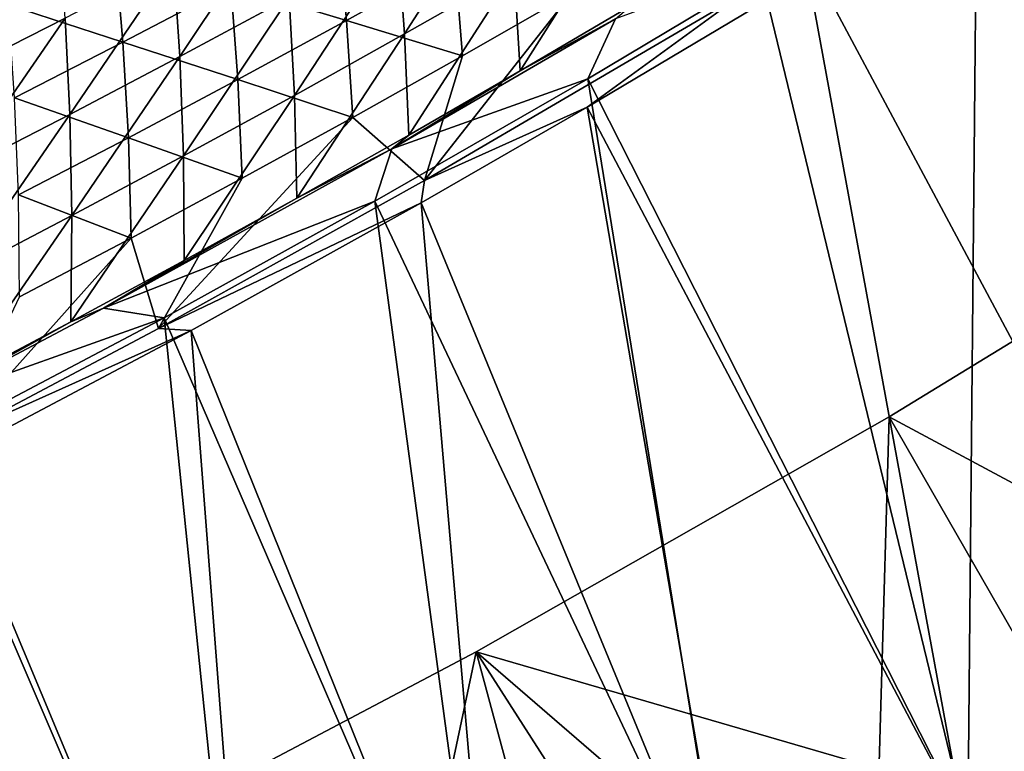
# Model space of a CAD drawing. Header units: metres. Extents: x -1 to 1402, y -1402 to 1.
# Tile 236 of 256: x 853 to 915, y -1258 to -1213. Entities that reach past the tile are written whole.
import ezdxf

# ---------------------------------------------------------------- set-up
doc = ezdxf.new("R2010")
doc.units = ezdxf.units.M

msp = doc.modelspace()

# ---------------------------------------------------------------- linework, layer by layer
at = {"layer": 'None'}
for points in [[(907.386475, -1237.255737, -83.5), (932.526917, -1221.884399, -83.5), (938.651611, -1254.018921, -83.5)], [(907.386475, -1237.255737, -80), (938.651611, -1254.018921, -80), (932.526917, -1221.884399, -80)], [(907.386475, -1237.255737, -620), (932.526917, -1221.884399, -620), (938.651611, -1254.018921, -620)], [(907.386475, -1237.255737, -616.5), (938.651611, -1254.018921, -616.5), (932.526917, -1221.884399, -616.5)], [(932.526917, -1221.884399, -83.5), (907.386475, -1237.255737, -83.5), (932.526917, -1221.884399, -80)], [(907.386475, -1237.255737, -83.5), (907.386475, -1237.255737, -80), (932.526917, -1221.884399, -80)], [(932.526917, -1221.884399, -620), (907.386475, -1237.255737, -620), (932.526917, -1221.884399, -616.5)], [(907.386475, -1237.255737, -620), (907.386475, -1237.255737, -616.5), (932.526917, -1221.884399, -616.5)], [(881.773621, -1251.826294, -83.5), (907.386475, -1237.255737, -83.5), (906.346558, -1273.06189, -83.5)], [(881.773621, -1251.826294, -80), (922.59137, -1263.69751, -80), (907.386475, -1237.255737, -80)], [(881.773621, -1251.826294, -620), (907.386475, -1237.255737, -620), (906.346558, -1273.06189, -620)], [(881.773621, -1251.826294, -616.5), (922.59137, -1263.69751, -616.5), (907.386475, -1237.255737, -616.5)], [(907.386475, -1237.255737, -83.5), (881.773621, -1251.826294, -83.5), (907.386475, -1237.255737, -80)], [(881.773621, -1251.826294, -83.5), (881.773621, -1251.826294, -80), (907.386475, -1237.255737, -80)], [(907.386475, -1237.255737, -620), (881.773621, -1251.826294, -620), (907.386475, -1237.255737, -616.5)], [(881.773621, -1251.826294, -620), (881.773621, -1251.826294, -616.5), (907.386475, -1237.255737, -616.5)], [(906.346558, -1273.06189, -83.5), (907.386475, -1237.255737, -83.5), (922.59137, -1263.69751, -83.5)], [(906.346558, -1273.06189, -620), (907.386475, -1237.255737, -620), (922.59137, -1263.69751, -620)], [(907.386475, -1237.255737, -83.5), (938.651611, -1254.018921, -83.5), (922.59137, -1263.69751, -83.5)], [(922.59137, -1263.69751, -80), (938.651611, -1254.018921, -80), (907.386475, -1237.255737, -80)], [(907.386475, -1237.255737, -620), (938.651611, -1254.018921, -620), (922.59137, -1263.69751, -620)], [(922.59137, -1263.69751, -616.5), (938.651611, -1254.018921, -616.5), (907.386475, -1237.255737, -616.5)], [(855.713867, -1265.581665, -83.5), (881.773621, -1251.826294, -83.5), (889.92334, -1282.108276, -83.5)], [(855.713867, -1265.581665, -80), (873.529602, -1290.72998, -80), (881.773621, -1251.826294, -80)], [(855.713867, -1265.581665, -620), (881.773621, -1251.826294, -620), (889.92334, -1282.108276, -620)], [(855.713867, -1265.581665, -616.5), (873.529663, -1290.72998, -616.5), (881.773621, -1251.826294, -616.5)], [(881.773621, -1251.826294, -83.5), (855.713867, -1265.581665, -83.5), (881.773621, -1251.826294, -80)], [(855.713867, -1265.581665, -83.5), (855.713867, -1265.581665, -80), (881.773621, -1251.826294, -80)], [(881.773621, -1251.826294, -620), (855.713867, -1265.581665, -620), (881.773621, -1251.826294, -616.5)], [(855.713867, -1265.581665, -620), (855.713867, -1265.581665, -616.5), (881.773621, -1251.826294, -616.5)], [(873.529602, -1290.72998, -80), (898.256775, -1277.569946, -80), (881.773621, -1251.826294, -80)], [(873.529663, -1290.72998, -616.5), (898.256775, -1277.569946, -616.5), (881.773621, -1251.826294, -616.5)], [(889.92334, -1282.108276, -83.5), (881.773621, -1251.826294, -83.5), (906.346558, -1273.06189, -83.5)], [(881.773621, -1251.826294, -80), (898.256775, -1277.569946, -80), (922.59137, -1263.69751, -80)], [(889.92334, -1282.108276, -620), (881.773621, -1251.826294, -620), (906.346558, -1273.06189, -620)], [(881.773621, -1251.826294, -616.5), (898.256775, -1277.569946, -616.5), (922.59137, -1263.69751, -616.5)]]:
    msp.add_3dface(points, dxfattribs=at)
at = {"layer": 'None0'}
for points in [[(929.362244, -1192.726685, -32.152252), (940.822998, -1245.464478, -3), (912.835327, -1203.370239, -32.156548)], [(915.304016, -1200.045532, -29.570526), (902.065857, -1208.286377, -29.574127), (926.287964, -1253.556885)], [(912.264648, -1262.802002, -3), (899.8078, -1211.405151, -32.160126), (912.835327, -1203.370239, -32.156548)], [(912.835327, -1203.370239, -32.156548), (926.620911, -1254.260254, -3), (912.264648, -1262.802002, -3)], [(940.822998, -1245.464478, -3), (926.620911, -1254.260254, -3), (912.835327, -1203.370239, -32.156548)], [(877.320984, -1213.495483, -59.838017), (883.585815, -1203.76001, -87.530708), (876.888611, -1207.534546, -87.510895)], [(877.320984, -1213.495483, -59.838017), (884.118225, -1209.618408, -59.852226), (883.585815, -1203.76001, -87.530708)], [(869.669006, -1205.480957, -115.216446), (862.985779, -1209.033936, -115.191017), (863.375122, -1214.901978, -87.470428)], [(870.151611, -1211.248779, -87.490807), (869.669006, -1205.480957, -115.216446), (863.375122, -1214.901978, -87.470428)], [(884.491333, -1215.789795, -32.239941), (890.874268, -1205.682251, -59.86618), (884.118225, -1209.618408, -59.852226)], [(884.491333, -1215.789795, -32.239941), (891.356445, -1211.747803, -32.246326), (890.874268, -1205.682251, -59.86618)], [(855.8302, -1206.831177, -142.935715), (849.159119, -1210.159912, -142.905167), (849.50592, -1215.952271, -115.139275)], [(849.50592, -1215.952271, -115.139275), (856.264648, -1212.524658, -115.165298), (855.8302, -1206.831177, -142.935715)], [(873.728699, -1212.661987, -88.076866), (866.545044, -1210.503296, -115.768967), (873.202393, -1206.934937, -115.787346)], [(880.438538, -1208.93396, -88.090111), (873.728699, -1212.661987, -88.076866), (873.202393, -1206.934937, -115.787346)], [(870.482849, -1217.3125, -59.823551), (876.888611, -1207.534546, -87.510895), (870.151611, -1211.248779, -87.490807)], [(870.482849, -1217.3125, -59.823551), (877.320984, -1213.495483, -59.838017), (876.888611, -1207.534546, -87.510895)], [(902.065857, -1208.286377, -29.574127), (888.687866, -1216.292114, -29.577934), (911.94873, -1262.09021)], [(888.687866, -1216.292114, -29.577934), (902.065857, -1208.286377, -29.574127), (890.405457, -1212.571045, -30.923754)], [(902.065857, -1208.286377, -29.574127), (911.94873, -1262.09021), (926.287964, -1253.556885)], [(859.849915, -1214.010254, -115.750473), (852.723206, -1211.703735, -143.483978), (859.369446, -1208.3573, -143.507004)], [(866.545044, -1210.503296, -115.768967), (859.849915, -1214.010254, -115.750473), (859.369446, -1208.3573, -143.507004)], [(862.985779, -1209.033936, -115.191017), (856.264648, -1212.524658, -115.165298), (856.559692, -1218.493164, -87.449783)], [(863.375122, -1214.901978, -87.470428), (862.985779, -1209.033936, -115.191017), (856.559692, -1218.493164, -87.449783)], [(880.913818, -1214.853638, -60.432587), (873.728699, -1212.661987, -88.076866), (880.438538, -1208.93396, -88.090111)], [(887.682617, -1210.9646, -60.440128), (880.913818, -1214.853638, -60.432587), (880.438538, -1208.93396, -88.090111)], [(877.583984, -1219.772461, -32.233364), (884.118225, -1209.618408, -59.852226), (877.320984, -1213.495483, -59.838017)], [(877.583984, -1219.772461, -32.233364), (884.491333, -1215.789795, -32.239941), (884.118225, -1209.618408, -59.852226)], [(866.979492, -1216.330078, -88.063545), (859.849915, -1214.010254, -115.750473), (866.545044, -1210.503296, -115.768967)], [(873.728699, -1212.661987, -88.076866), (866.979492, -1216.330078, -88.063545), (866.545044, -1210.503296, -115.768967)], [(863.604248, -1221.068604, -59.808838), (870.151611, -1211.248779, -87.490807), (863.375122, -1214.901978, -87.470428)], [(863.604248, -1221.068604, -59.808838), (870.482849, -1217.3125, -59.823551), (870.151611, -1211.248779, -87.490807)], [(898.209778, -1211.066895, -32.845406), (878.561951, -1222.595581, -32.845406), (887.682617, -1210.9646, -60.440128)], [(887.682617, -1210.9646, -60.440128), (878.561951, -1222.595581, -32.845406), (880.913818, -1214.853638, -60.432587)], [(898.209778, -1211.066895, -32.845406), (888.652283, -1218.042725, -32.163315), (878.561951, -1222.595581, -32.845406)], [(899.8078, -1211.405151, -32.160126), (888.652283, -1218.042725, -32.163315), (898.209778, -1211.066895, -32.845406)], [(859.849915, -1214.010254, -115.750473), (853.117493, -1217.455078, -115.731888), (852.723206, -1211.703735, -143.483978)], [(890.405457, -1212.571045, -30.923754), (891.356445, -1211.747803, -32.246326), (884.491333, -1215.789795, -32.239941)], [(888.652283, -1218.042725, -32.163315), (899.8078, -1211.405151, -32.160126), (912.264648, -1262.802002, -3)], [(856.264648, -1212.524658, -115.165298), (849.50592, -1215.952271, -115.139275), (849.705627, -1222.021851, -87.428871)], [(856.559692, -1218.493164, -87.449783), (856.264648, -1212.524658, -115.165298), (849.705627, -1222.021851, -87.428871)], [(876.531921, -1220.625122, -30.919634), (890.405457, -1212.571045, -30.923754), (884.491333, -1215.789795, -32.239941)], [(876.531921, -1220.625122, -30.919634), (888.687866, -1216.292114, -29.577934), (890.405457, -1212.571045, -30.923754)], [(874.104187, -1218.684082, -60.424988), (866.979492, -1216.330078, -88.063545), (873.728699, -1212.661987, -88.076866)], [(880.913818, -1214.853638, -60.432587), (874.104187, -1218.684082, -60.424988), (873.728699, -1212.661987, -88.076866)], [(870.634888, -1223.69519, -32.226601), (877.320984, -1213.495483, -59.838017), (870.482849, -1217.3125, -59.823551)], [(870.634888, -1223.69519, -32.226601), (877.583984, -1219.772461, -32.233364), (877.320984, -1213.495483, -59.838017)], [(860.191345, -1219.937256, -88.050148), (853.117493, -1217.455078, -115.731888), (859.849915, -1214.010254, -115.750473)], [(866.979492, -1216.330078, -88.063545), (860.191345, -1219.937256, -88.050148), (859.849915, -1214.010254, -115.750473)], [(856.68573, -1224.762939, -59.793884), (863.375122, -1214.901978, -87.470428), (856.559692, -1218.493164, -87.449783)], [(856.68573, -1224.762939, -59.793884), (863.604248, -1221.068604, -59.808838), (863.375122, -1214.901978, -87.470428)], [(878.561951, -1222.595581, -32.845406), (874.104187, -1218.684082, -60.424988), (880.913818, -1214.853638, -60.432587)], [(876.531921, -1220.625122, -30.919634), (884.491333, -1215.789795, -32.239941), (877.583984, -1219.772461, -32.233364)], [(867.25415, -1222.45459, -60.417332), (860.191345, -1219.937256, -88.050148), (866.979492, -1216.330078, -88.063545)], [(874.104187, -1218.684082, -60.424988), (867.25415, -1222.45459, -60.417332), (866.979492, -1216.330078, -88.063545)], [(888.687866, -1216.292114, -29.577934), (875.486389, -1223.881592, -29.581848), (897.458801, -1270.365112)], [(875.486389, -1223.881592, -29.581848), (888.687866, -1216.292114, -29.577934), (876.531921, -1220.625122, -30.919634)], [(888.687866, -1216.292114, -29.577934), (897.458801, -1270.365112), (911.94873, -1262.09021)], [(860.191345, -1219.937256, -88.050148), (853.364929, -1223.482666, -88.036674), (853.117493, -1217.455078, -115.731888)], [(863.64447, -1227.556885, -32.21965), (870.482849, -1217.3125, -59.823551), (863.604248, -1221.068604, -59.808838)], [(863.64447, -1227.556885, -32.21965), (870.634888, -1223.69519, -32.226601), (870.482849, -1217.3125, -59.823551)], [(878.353271, -1223.975586, -32.166359), (888.652283, -1218.042725, -32.163315), (897.757446, -1271.084839, -3)], [(888.652283, -1218.042725, -32.163315), (878.353271, -1223.975586, -32.166359), (878.561951, -1222.595581, -32.845406)], [(897.757446, -1271.084839, -3), (888.652283, -1218.042725, -32.163315), (912.264648, -1262.802002, -3)], [(849.7276, -1228.394897, -59.778687), (856.559692, -1218.493164, -87.449783), (849.705627, -1222.021851, -87.428871)], [(849.7276, -1228.394897, -59.778687), (856.68573, -1224.762939, -59.793884), (856.559692, -1218.493164, -87.449783)], [(878.561951, -1222.595581, -32.845406), (862.05249, -1231.761841, -32.845406), (874.104187, -1218.684082, -60.424988)], [(862.05249, -1231.761841, -32.845406), (867.25415, -1222.45459, -60.417332), (874.104187, -1218.684082, -60.424988)], [(870.634888, -1223.69519, -32.226601), (876.531921, -1220.625122, -30.919634), (877.583984, -1219.772461, -32.233364)], [(860.364197, -1226.164429, -60.409622), (853.364929, -1223.482666, -88.036674), (860.191345, -1219.937256, -88.050148)], [(867.25415, -1222.45459, -60.417332), (860.364197, -1226.164429, -60.409622), (860.191345, -1219.937256, -88.050148)], [(856.613159, -1231.356812, -32.212509), (863.604248, -1221.068604, -59.808838), (856.68573, -1224.762939, -59.793884)], [(856.613159, -1231.356812, -32.212509), (863.64447, -1227.556885, -32.21965), (863.604248, -1221.068604, -59.808838)], [(858.648132, -1230.513672, -30.914095), (876.531921, -1220.625122, -30.919634), (870.634888, -1223.69519, -32.226601)], [(858.648132, -1230.513672, -30.914095), (875.486389, -1223.881592, -29.581848), (876.531921, -1220.625122, -30.919634)], [(867.25415, -1222.45459, -60.417332), (862.05249, -1231.761841, -32.845406), (860.364197, -1226.164429, -60.409622)], [(878.561951, -1222.595581, -32.845406), (878.353271, -1223.975586, -32.166359), (862.05249, -1231.761841, -32.845406)], [(860.364197, -1226.164429, -60.409622), (853.434937, -1229.812622, -60.401867), (853.364929, -1223.482666, -88.036674)], [(863.64447, -1227.556885, -32.21965), (858.648132, -1230.513672, -30.914095), (870.634888, -1223.69519, -32.226601)], [(862.415588, -1231.098511, -29.585875), (875.486389, -1223.881592, -29.581848), (858.648132, -1230.513672, -30.914095)], [(878.353271, -1223.975586, -32.166359), (864.077209, -1231.895752, -32.170731), (862.05249, -1231.761841, -32.845406)], [(875.486389, -1223.881592, -29.581848), (862.415588, -1231.098511, -29.585875), (882.821594, -1278.376465)], [(864.077209, -1231.895752, -32.170731), (878.353271, -1223.975586, -32.166359), (883.102722, -1279.103882, -3)], [(875.486389, -1223.881592, -29.581848), (882.821594, -1278.376465), (897.458801, -1270.365112)], [(883.102722, -1279.103882, -3), (878.353271, -1223.975586, -32.166359), (897.757446, -1271.084839, -3)], [(849.541382, -1235.094116, -32.205177), (856.613159, -1231.356812, -32.212509), (856.68573, -1224.762939, -59.793884)], [(849.541382, -1235.094116, -32.205177), (856.68573, -1224.762939, -59.793884), (849.7276, -1228.394897, -59.778687)], [(862.05249, -1231.761841, -32.845406), (849.297546, -1238.525879, -32.84539), (860.364197, -1226.164429, -60.409622)], [(860.364197, -1226.164429, -60.409622), (849.297546, -1238.525879, -32.84539), (853.434937, -1229.812622, -60.401867)], [(858.648132, -1230.513672, -30.914095), (863.64447, -1227.556885, -32.21965), (856.613159, -1231.356812, -32.212509)], [(847.434998, -1236.436279, -30.910496), (858.648132, -1230.513672, -30.914095), (856.613159, -1231.356812, -32.212509)], [(847.434998, -1236.436279, -30.910496), (862.415588, -1231.098511, -29.585875), (858.648132, -1230.513672, -30.914095)], [(848.188293, -1238.623901, -29.590418), (862.415588, -1231.098511, -29.585875), (847.434998, -1236.436279, -30.910496)], [(847.434998, -1236.436279, -30.910496), (856.613159, -1231.356812, -32.212509), (849.541382, -1235.094116, -32.205177)], [(862.415588, -1231.098511, -29.585875), (848.188293, -1238.623901, -29.590418), (868.040466, -1286.119019)], [(862.415588, -1231.098511, -29.585875), (868.040466, -1286.119019), (882.821594, -1278.376465)], [(848.296997, -1240.247681, -32.175755), (864.077209, -1231.895752, -32.170731), (868.303955, -1286.85376, -3)], [(864.077209, -1231.895752, -32.170731), (848.296997, -1240.247681, -32.175755), (849.297546, -1238.525879, -32.84539)], [(862.05249, -1231.761841, -32.845406), (864.077209, -1231.895752, -32.170731), (849.297546, -1238.525879, -32.84539)], [(868.303955, -1286.85376, -3), (864.077209, -1231.895752, -32.170731), (883.102722, -1279.103882, -3)], [(848.188293, -1238.623901, -29.590418), (853.119019, -1293.587646), (868.040466, -1286.119019)], [(853.364624, -1294.329102, -3), (848.296997, -1240.247681, -32.175755), (868.303955, -1286.85376, -3)], [(911.94873, -1262.09021), (920.532532, -1259.381836), (926.287964, -1253.556885)], [(926.620911, -1254.260254, -3), (920.533691, -1259.381226, -3), (912.264648, -1262.802002, -3)]]:
    msp.add_3dface(points, dxfattribs=at)

doc.saveas('drawing.dxf')
